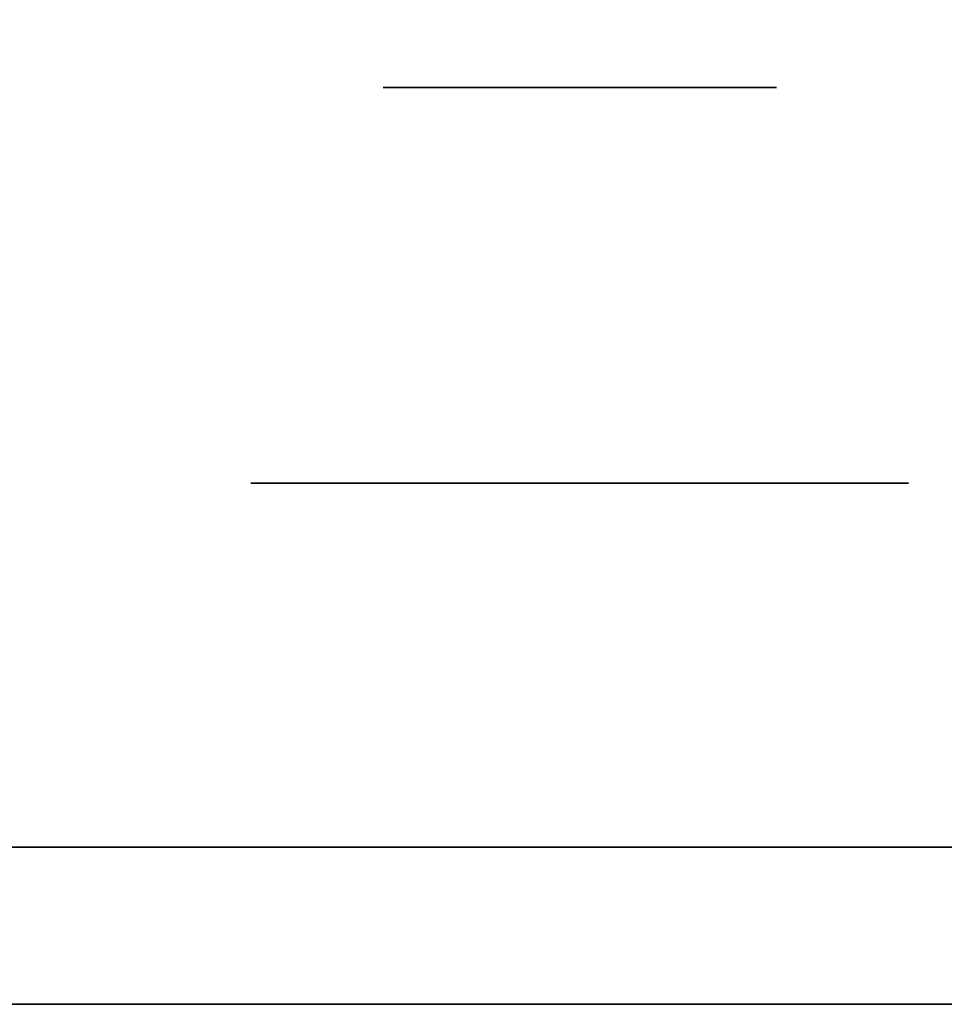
# Model space of a CAD drawing. Extents: x 413.3 to 457.5, y 5047.8 to 5050.
# Tile 47 of 256: x 415.2828 to 415.3204, y 5047.9282 to 5047.9682. Entities that reach past the tile are written whole.
import ezdxf

# ---------------------------------------------------------------- set-up
doc = ezdxf.new("R2010")
doc.units = 0
doc.header["$LTSCALE"] = 150
doc.header["$MEASUREMENT"] = 0
doc.layers.add('3DFACE_BOLT', color=7, linetype='CONTINUOUS')
doc.layers.add('3DFACE_SHAPE', color=7, linetype='CONTINUOUS')

msp = doc.modelspace()

# ---------------------------------------------------------------- linework, layer by layer
at = {"layer": '3DFACE_BOLT', "color": 1}
for points, invisible_edges in [([(415.297931, 5047.915459, -0.137472), (415.297539, 5047.915459, -0.135), (415.297931, 5047.965459, -0.137472)], 14), ([(415.297931, 5047.965459, -0.137472), (415.297539, 5047.915459, -0.135), (415.297539, 5047.965459, -0.135)], 3), ([(415.297539, 5047.915459, -0.135), (415.297931, 5047.915459, -0.132528), (415.297539, 5047.965459, -0.135)], 14), ([(415.297539, 5047.965459, -0.135), (415.297931, 5047.915459, -0.132528), (415.297931, 5047.965459, -0.132528)], 3), ([(415.297931, 5047.965459, -0.137472), (415.297539, 5047.965459, -0.135), (415.297931, 5047.965459, -0.132528)], 12), ([(415.297931, 5047.915459, -0.067472), (415.297539, 5047.915459, -0.065), (415.297931, 5047.965459, -0.067472)], 14), ([(415.297931, 5047.965459, -0.067472), (415.297539, 5047.915459, -0.065), (415.297539, 5047.965459, -0.065)], 3), ([(415.297539, 5047.915459, -0.065), (415.297931, 5047.915459, -0.062528), (415.297539, 5047.965459, -0.065)], 14), ([(415.297539, 5047.965459, -0.065), (415.297931, 5047.915459, -0.062528), (415.297931, 5047.965459, -0.062528)], 3), ([(415.297931, 5047.965459, -0.067472), (415.297539, 5047.965459, -0.065), (415.297931, 5047.965459, -0.062528)], 12), ([(415.299067, 5047.915459, -0.139702), (415.297931, 5047.915459, -0.137472), (415.299067, 5047.965459, -0.139702)], 14), ([(415.299067, 5047.965459, -0.139702), (415.297931, 5047.915459, -0.137472), (415.297931, 5047.965459, -0.137472)], 3), ([(415.297931, 5047.915459, -0.132528), (415.299067, 5047.915459, -0.130298), (415.297931, 5047.965459, -0.132528)], 14), ([(415.297931, 5047.965459, -0.132528), (415.299067, 5047.915459, -0.130298), (415.299067, 5047.965459, -0.130298)], 3), ([(415.299067, 5047.965459, -0.139702), (415.297931, 5047.965459, -0.137472), (415.299067, 5047.965459, -0.130298)], 14), ([(415.299067, 5047.965459, -0.130298), (415.297931, 5047.965459, -0.137472), (415.297931, 5047.965459, -0.132528)], 3), ([(415.299067, 5047.915459, -0.069702), (415.297931, 5047.915459, -0.067472), (415.299067, 5047.965459, -0.069702)], 14), ([(415.299067, 5047.965459, -0.069702), (415.297931, 5047.915459, -0.067472), (415.297931, 5047.965459, -0.067472)], 3), ([(415.297931, 5047.915459, -0.062528), (415.299067, 5047.915459, -0.060298), (415.297931, 5047.965459, -0.062528)], 14), ([(415.297931, 5047.965459, -0.062528), (415.299067, 5047.915459, -0.060298), (415.299067, 5047.965459, -0.060298)], 3), ([(415.299067, 5047.965459, -0.069702), (415.297931, 5047.965459, -0.067472), (415.299067, 5047.965459, -0.060298)], 14), ([(415.299067, 5047.965459, -0.060298), (415.297931, 5047.965459, -0.067472), (415.297931, 5047.965459, -0.062528)], 3), ([(415.300837, 5047.915459, -0.141472), (415.299067, 5047.915459, -0.139702), (415.300837, 5047.965459, -0.141472)], 14), ([(415.300837, 5047.965459, -0.141472), (415.299067, 5047.915459, -0.139702), (415.299067, 5047.965459, -0.139702)], 3), ([(415.299067, 5047.915459, -0.130298), (415.300837, 5047.915459, -0.128528), (415.299067, 5047.965459, -0.130298)], 14), ([(415.299067, 5047.965459, -0.130298), (415.300837, 5047.915459, -0.128528), (415.300837, 5047.965459, -0.128528)], 3), ([(415.300837, 5047.965459, -0.141472), (415.299067, 5047.965459, -0.139702), (415.300837, 5047.965459, -0.128528)], 14), ([(415.300837, 5047.965459, -0.128528), (415.299067, 5047.965459, -0.139702), (415.299067, 5047.965459, -0.130298)], 3), ([(415.300837, 5047.915459, -0.071472), (415.299067, 5047.915459, -0.069702), (415.300837, 5047.965459, -0.071472)], 14), ([(415.300837, 5047.965459, -0.071472), (415.299067, 5047.915459, -0.069702), (415.299067, 5047.965459, -0.069702)], 3), ([(415.299067, 5047.915459, -0.060298), (415.300837, 5047.915459, -0.058528), (415.299067, 5047.965459, -0.060298)], 14), ([(415.299067, 5047.965459, -0.060298), (415.300837, 5047.915459, -0.058528), (415.300837, 5047.965459, -0.058528)], 3), ([(415.300837, 5047.965459, -0.071472), (415.299067, 5047.965459, -0.069702), (415.300837, 5047.965459, -0.058528)], 14), ([(415.300837, 5047.965459, -0.058528), (415.299067, 5047.965459, -0.069702), (415.299067, 5047.965459, -0.060298)], 3), ([(415.303067, 5047.915459, -0.142608), (415.300837, 5047.915459, -0.141472), (415.303067, 5047.965459, -0.142608)], 14), ([(415.303067, 5047.965459, -0.142608), (415.300837, 5047.915459, -0.141472), (415.300837, 5047.965459, -0.141472)], 3), ([(415.300837, 5047.915459, -0.128528), (415.303067, 5047.915459, -0.127392), (415.300837, 5047.965459, -0.128528)], 14), ([(415.300837, 5047.965459, -0.128528), (415.303067, 5047.915459, -0.127392), (415.303067, 5047.965459, -0.127392)], 3), ([(415.303067, 5047.965459, -0.142608), (415.300837, 5047.965459, -0.141472), (415.303067, 5047.965459, -0.127392)], 14), ([(415.303067, 5047.965459, -0.127392), (415.300837, 5047.965459, -0.141472), (415.300837, 5047.965459, -0.128528)], 3), ([(415.303067, 5047.915459, -0.072608), (415.300837, 5047.915459, -0.071472), (415.303067, 5047.965459, -0.072608)], 14), ([(415.303067, 5047.965459, -0.072608), (415.300837, 5047.915459, -0.071472), (415.300837, 5047.965459, -0.071472)], 3), ([(415.300837, 5047.915459, -0.058528), (415.303067, 5047.915459, -0.057392), (415.300837, 5047.965459, -0.058528)], 14), ([(415.300837, 5047.965459, -0.058528), (415.303067, 5047.915459, -0.057392), (415.303067, 5047.965459, -0.057392)], 3), ([(415.303067, 5047.965459, -0.072608), (415.300837, 5047.965459, -0.071472), (415.303067, 5047.965459, -0.057392)], 14), ([(415.303067, 5047.965459, -0.057392), (415.300837, 5047.965459, -0.071472), (415.300837, 5047.965459, -0.058528)], 3), ([(415.305539, 5047.915459, -0.143), (415.303067, 5047.915459, -0.142608), (415.305539, 5047.965459, -0.143)], 14), ([(415.305539, 5047.965459, -0.143), (415.303067, 5047.915459, -0.142608), (415.303067, 5047.965459, -0.142608)], 3), ([(415.303067, 5047.915459, -0.127392), (415.305539, 5047.915459, -0.127), (415.303067, 5047.965459, -0.127392)], 14), ([(415.303067, 5047.965459, -0.127392), (415.305539, 5047.915459, -0.127), (415.305539, 5047.965459, -0.127)], 3), ([(415.305539, 5047.965459, -0.143), (415.303067, 5047.965459, -0.142608), (415.305539, 5047.965459, -0.127)], 14), ([(415.305539, 5047.965459, -0.127), (415.303067, 5047.965459, -0.142608), (415.303067, 5047.965459, -0.127392)], 3), ([(415.305539, 5047.915459, -0.073), (415.303067, 5047.915459, -0.072608), (415.305539, 5047.965459, -0.073)], 14), ([(415.305539, 5047.965459, -0.073), (415.303067, 5047.915459, -0.072608), (415.303067, 5047.965459, -0.072608)], 3), ([(415.303067, 5047.915459, -0.057392), (415.305539, 5047.915459, -0.057), (415.303067, 5047.965459, -0.057392)], 14), ([(415.303067, 5047.965459, -0.057392), (415.305539, 5047.915459, -0.057), (415.305539, 5047.965459, -0.057)], 3), ([(415.305539, 5047.965459, -0.073), (415.303067, 5047.965459, -0.072608), (415.305539, 5047.965459, -0.057)], 14), ([(415.305539, 5047.965459, -0.057), (415.303067, 5047.965459, -0.072608), (415.303067, 5047.965459, -0.057392)], 3), ([(415.308012, 5047.915459, -0.142608), (415.305539, 5047.915459, -0.143), (415.308012, 5047.965459, -0.142608)], 14), ([(415.308012, 5047.965459, -0.142608), (415.305539, 5047.915459, -0.143), (415.305539, 5047.965459, -0.143)], 3), ([(415.305539, 5047.915459, -0.127), (415.308012, 5047.915459, -0.127392), (415.305539, 5047.965459, -0.127)], 14), ([(415.305539, 5047.965459, -0.127), (415.308012, 5047.915459, -0.127392), (415.308012, 5047.965459, -0.127392)], 3), ([(415.308012, 5047.965459, -0.142608), (415.305539, 5047.965459, -0.143), (415.308012, 5047.965459, -0.127392)], 14), ([(415.308012, 5047.965459, -0.127392), (415.305539, 5047.965459, -0.143), (415.305539, 5047.965459, -0.127)], 3), ([(415.308012, 5047.915459, -0.072608), (415.305539, 5047.915459, -0.073), (415.308012, 5047.965459, -0.072608)], 14), ([(415.308012, 5047.965459, -0.072608), (415.305539, 5047.915459, -0.073), (415.305539, 5047.965459, -0.073)], 3), ([(415.305539, 5047.915459, -0.057), (415.308012, 5047.915459, -0.057392), (415.305539, 5047.965459, -0.057)], 14), ([(415.305539, 5047.965459, -0.057), (415.308012, 5047.915459, -0.057392), (415.308012, 5047.965459, -0.057392)], 3), ([(415.308012, 5047.965459, -0.072608), (415.305539, 5047.965459, -0.073), (415.308012, 5047.965459, -0.057392)], 14), ([(415.308012, 5047.965459, -0.057392), (415.305539, 5047.965459, -0.073), (415.305539, 5047.965459, -0.057)], 3), ([(415.310242, 5047.915459, -0.141472), (415.308012, 5047.915459, -0.142608), (415.310242, 5047.965459, -0.141472)], 14), ([(415.310242, 5047.965459, -0.141472), (415.308012, 5047.915459, -0.142608), (415.308012, 5047.965459, -0.142608)], 3), ([(415.308012, 5047.915459, -0.127392), (415.310242, 5047.915459, -0.128528), (415.308012, 5047.965459, -0.127392)], 14), ([(415.308012, 5047.965459, -0.127392), (415.310242, 5047.915459, -0.128528), (415.310242, 5047.965459, -0.128528)], 3), ([(415.310242, 5047.965459, -0.141472), (415.308012, 5047.965459, -0.142608), (415.310242, 5047.965459, -0.128528)], 14), ([(415.310242, 5047.965459, -0.128528), (415.308012, 5047.965459, -0.142608), (415.308012, 5047.965459, -0.127392)], 3), ([(415.310242, 5047.915459, -0.071472), (415.308012, 5047.915459, -0.072608), (415.310242, 5047.965459, -0.071472)], 14), ([(415.310242, 5047.965459, -0.071472), (415.308012, 5047.915459, -0.072608), (415.308012, 5047.965459, -0.072608)], 3), ([(415.308012, 5047.915459, -0.057392), (415.310242, 5047.915459, -0.058528), (415.308012, 5047.965459, -0.057392)], 14), ([(415.308012, 5047.965459, -0.057392), (415.310242, 5047.915459, -0.058528), (415.310242, 5047.965459, -0.058528)], 3), ([(415.310242, 5047.965459, -0.071472), (415.308012, 5047.965459, -0.072608), (415.310242, 5047.965459, -0.058528)], 14), ([(415.310242, 5047.965459, -0.058528), (415.308012, 5047.965459, -0.072608), (415.308012, 5047.965459, -0.057392)], 3), ([(415.312012, 5047.915459, -0.139702), (415.310242, 5047.915459, -0.141472), (415.312012, 5047.965459, -0.139702)], 14), ([(415.312012, 5047.965459, -0.139702), (415.310242, 5047.915459, -0.141472), (415.310242, 5047.965459, -0.141472)], 3), ([(415.310242, 5047.915459, -0.128528), (415.312012, 5047.915459, -0.130298), (415.310242, 5047.965459, -0.128528)], 14), ([(415.310242, 5047.965459, -0.128528), (415.312012, 5047.915459, -0.130298), (415.312012, 5047.965459, -0.130298)], 3), ([(415.312012, 5047.965459, -0.139702), (415.310242, 5047.965459, -0.141472), (415.312012, 5047.965459, -0.130298)], 14), ([(415.312012, 5047.965459, -0.130298), (415.310242, 5047.965459, -0.141472), (415.310242, 5047.965459, -0.128528)], 3), ([(415.312012, 5047.915459, -0.069702), (415.310242, 5047.915459, -0.071472), (415.312012, 5047.965459, -0.069702)], 14), ([(415.312012, 5047.965459, -0.069702), (415.310242, 5047.915459, -0.071472), (415.310242, 5047.965459, -0.071472)], 3), ([(415.310242, 5047.915459, -0.058528), (415.312012, 5047.915459, -0.060298), (415.310242, 5047.965459, -0.058528)], 14), ([(415.310242, 5047.965459, -0.058528), (415.312012, 5047.915459, -0.060298), (415.312012, 5047.965459, -0.060298)], 3), ([(415.312012, 5047.965459, -0.069702), (415.310242, 5047.965459, -0.071472), (415.312012, 5047.965459, -0.060298)], 14), ([(415.312012, 5047.965459, -0.060298), (415.310242, 5047.965459, -0.071472), (415.310242, 5047.965459, -0.058528)], 3), ([(415.313148, 5047.915459, -0.137472), (415.312012, 5047.915459, -0.139702), (415.313148, 5047.965459, -0.137472)], 14), ([(415.313148, 5047.965459, -0.137472), (415.312012, 5047.915459, -0.139702), (415.312012, 5047.965459, -0.139702)], 3), ([(415.312012, 5047.915459, -0.130298), (415.313148, 5047.915459, -0.132528), (415.312012, 5047.965459, -0.130298)], 14), ([(415.312012, 5047.965459, -0.130298), (415.313148, 5047.915459, -0.132528), (415.313148, 5047.965459, -0.132528)], 3), ([(415.313148, 5047.965459, -0.137472), (415.312012, 5047.965459, -0.139702), (415.313148, 5047.965459, -0.132528)], 14), ([(415.313148, 5047.965459, -0.132528), (415.312012, 5047.965459, -0.139702), (415.312012, 5047.965459, -0.130298)], 3), ([(415.313148, 5047.915459, -0.067472), (415.312012, 5047.915459, -0.069702), (415.313148, 5047.965459, -0.067472)], 14), ([(415.313148, 5047.965459, -0.067472), (415.312012, 5047.915459, -0.069702), (415.312012, 5047.965459, -0.069702)], 3), ([(415.312012, 5047.915459, -0.060298), (415.313148, 5047.915459, -0.062528), (415.312012, 5047.965459, -0.060298)], 14), ([(415.312012, 5047.965459, -0.060298), (415.313148, 5047.915459, -0.062528), (415.313148, 5047.965459, -0.062528)], 3), ([(415.313148, 5047.965459, -0.067472), (415.312012, 5047.965459, -0.069702), (415.313148, 5047.965459, -0.062528)], 14), ([(415.313148, 5047.965459, -0.062528), (415.312012, 5047.965459, -0.069702), (415.312012, 5047.965459, -0.060298)], 3), ([(415.313539, 5047.915459, -0.135), (415.313148, 5047.915459, -0.137472), (415.313539, 5047.965459, -0.135)], 14), ([(415.313539, 5047.965459, -0.135), (415.313148, 5047.915459, -0.137472), (415.313148, 5047.965459, -0.137472)], 3), ([(415.313148, 5047.915459, -0.132528), (415.313539, 5047.915459, -0.135), (415.313148, 5047.965459, -0.132528)], 14), ([(415.313148, 5047.965459, -0.132528), (415.313539, 5047.915459, -0.135), (415.313539, 5047.965459, -0.135)], 3), ([(415.313539, 5047.965459, -0.135), (415.313148, 5047.965459, -0.137472), (415.313148, 5047.965459, -0.132528)], 2), ([(415.313539, 5047.915459, -0.065), (415.313148, 5047.915459, -0.067472), (415.313539, 5047.965459, -0.065)], 14), ([(415.313539, 5047.965459, -0.065), (415.313148, 5047.915459, -0.067472), (415.313148, 5047.965459, -0.067472)], 3), ([(415.313148, 5047.915459, -0.062528), (415.313539, 5047.915459, -0.065), (415.313148, 5047.965459, -0.062528)], 14), ([(415.313148, 5047.965459, -0.062528), (415.313539, 5047.915459, -0.065), (415.313539, 5047.965459, -0.065)], 3), ([(415.313539, 5047.965459, -0.065), (415.313148, 5047.965459, -0.067472), (415.313148, 5047.965459, -0.062528)], 2), ([(415.298852, 5047.934559, -0.146583), (415.292164, 5047.934559, -0.135), (415.298852, 5047.949359, -0.146583)], 14), ([(415.298852, 5047.949359, -0.146583), (415.292164, 5047.934559, -0.135), (415.292164, 5047.949359, -0.135)], 3), ([(415.292164, 5047.934559, -0.135), (415.298852, 5047.934559, -0.123417), (415.292164, 5047.949359, -0.135)], 14), ([(415.292164, 5047.949359, -0.135), (415.298852, 5047.934559, -0.123417), (415.298852, 5047.949359, -0.123417)], 3), ([(415.298852, 5047.949359, -0.146583), (415.292164, 5047.949359, -0.135), (415.298852, 5047.949359, -0.123417)], 12), ([(415.298852, 5047.934559, -0.076583), (415.292164, 5047.934559, -0.065), (415.298852, 5047.949359, -0.076583)], 14), ([(415.298852, 5047.949359, -0.076583), (415.292164, 5047.934559, -0.065), (415.292164, 5047.949359, -0.065)], 3), ([(415.292164, 5047.934559, -0.065), (415.298852, 5047.934559, -0.053417), (415.292164, 5047.949359, -0.065)], 14), ([(415.292164, 5047.949359, -0.065), (415.298852, 5047.934559, -0.053417), (415.298852, 5047.949359, -0.053417)], 3), ([(415.298852, 5047.949359, -0.076583), (415.292164, 5047.949359, -0.065), (415.298852, 5047.949359, -0.053417)], 12), ([(415.312227, 5047.934559, -0.146583), (415.298852, 5047.934559, -0.146583), (415.312227, 5047.949359, -0.146583)], 14), ([(415.312227, 5047.949359, -0.146583), (415.298852, 5047.934559, -0.146583), (415.298852, 5047.949359, -0.146583)], 3), ([(415.298852, 5047.934559, -0.123417), (415.312227, 5047.934559, -0.123417), (415.298852, 5047.949359, -0.123417)], 14), ([(415.298852, 5047.949359, -0.123417), (415.312227, 5047.934559, -0.123417), (415.312227, 5047.949359, -0.123417)], 3), ([(415.312227, 5047.949359, -0.146583), (415.298852, 5047.949359, -0.146583), (415.312227, 5047.949359, -0.123417)], 14), ([(415.312227, 5047.949359, -0.123417), (415.298852, 5047.949359, -0.146583), (415.298852, 5047.949359, -0.123417)], 3), ([(415.312227, 5047.934559, -0.076583), (415.298852, 5047.934559, -0.076583), (415.312227, 5047.949359, -0.076583)], 14), ([(415.312227, 5047.949359, -0.076583), (415.298852, 5047.934559, -0.076583), (415.298852, 5047.949359, -0.076583)], 3), ([(415.298852, 5047.934559, -0.053417), (415.312227, 5047.934559, -0.053417), (415.298852, 5047.949359, -0.053417)], 14), ([(415.298852, 5047.949359, -0.053417), (415.312227, 5047.934559, -0.053417), (415.312227, 5047.949359, -0.053417)], 3), ([(415.312227, 5047.949359, -0.076583), (415.298852, 5047.949359, -0.076583), (415.312227, 5047.949359, -0.053417)], 14), ([(415.312227, 5047.949359, -0.053417), (415.298852, 5047.949359, -0.076583), (415.298852, 5047.949359, -0.053417)], 3), ([(415.318914, 5047.934559, -0.135), (415.312227, 5047.934559, -0.146583), (415.318914, 5047.949359, -0.135)], 14), ([(415.318914, 5047.949359, -0.135), (415.312227, 5047.934559, -0.146583), (415.312227, 5047.949359, -0.146583)], 3), ([(415.312227, 5047.934559, -0.123417), (415.318914, 5047.934559, -0.135), (415.312227, 5047.949359, -0.123417)], 14), ([(415.312227, 5047.949359, -0.123417), (415.318914, 5047.934559, -0.135), (415.318914, 5047.949359, -0.135)], 3), ([(415.318914, 5047.949359, -0.135), (415.312227, 5047.949359, -0.146583), (415.312227, 5047.949359, -0.123417)], 2), ([(415.318914, 5047.934559, -0.065), (415.312227, 5047.934559, -0.076583), (415.318914, 5047.949359, -0.065)], 14), ([(415.318914, 5047.949359, -0.065), (415.312227, 5047.934559, -0.076583), (415.312227, 5047.949359, -0.076583)], 3), ([(415.312227, 5047.934559, -0.053417), (415.318914, 5047.934559, -0.065), (415.312227, 5047.949359, -0.053417)], 14), ([(415.312227, 5047.949359, -0.053417), (415.318914, 5047.934559, -0.065), (415.318914, 5047.949359, -0.065)], 3), ([(415.318914, 5047.949359, -0.065), (415.312227, 5047.949359, -0.076583), (415.312227, 5047.949359, -0.053417)], 2), ([(415.298852, 5047.934559, -0.123417), (415.292164, 5047.934559, -0.135), (415.298852, 5047.934559, -0.146583)], 12), ([(415.298852, 5047.934559, -0.053417), (415.292164, 5047.934559, -0.065), (415.298852, 5047.934559, -0.076583)], 12), ([(415.312227, 5047.934559, -0.123417), (415.298852, 5047.934559, -0.123417), (415.312227, 5047.934559, -0.146583)], 14), ([(415.312227, 5047.934559, -0.146583), (415.298852, 5047.934559, -0.123417), (415.298852, 5047.934559, -0.146583)], 3), ([(415.312227, 5047.934559, -0.053417), (415.298852, 5047.934559, -0.053417), (415.312227, 5047.934559, -0.076583)], 14), ([(415.312227, 5047.934559, -0.076583), (415.298852, 5047.934559, -0.053417), (415.298852, 5047.934559, -0.076583)], 3), ([(415.318914, 5047.934559, -0.135), (415.312227, 5047.934559, -0.123417), (415.312227, 5047.934559, -0.146583)], 2), ([(415.318914, 5047.934559, -0.065), (415.312227, 5047.934559, -0.053417), (415.312227, 5047.934559, -0.076583)], 2)]:
    msp.add_3dface(points, dxfattribs=dict(at, invisible_edges=invisible_edges))
at = {"layer": '3DFACE_SHAPE', "color": 13}
for points, invisible_edges in [([(415.365539, 5050.025014, -0.1905), (415.26869, 5050.025153, -0.1905), (415.26554, 5047.825153, -0.1905)], 12), ([(415.26869, 5050.025153, -0.0095), (415.362442, 5047.861866, -0.0095), (415.26554, 5047.825153, -0.0095)], 3), ([(415.468689, 5050.024866), (415.26869, 5050.025153), (415.26554, 5047.825153)], 12), ([(415.26554, 5047.825153, -0.2), (415.26869, 5050.025153, -0.2), (415.465539, 5047.824866, -0.2)], 2), ([(415.362389, 5047.825014, -0.1905), (415.365539, 5050.025014, -0.1905), (415.26554, 5047.825153, -0.1905)], 2), ([(415.362623, 5047.988166, -0.0095), (415.362442, 5047.861866, -0.0095), (415.26869, 5050.025153, -0.0095)], 14), ([(415.26869, 5050.025153, -0.2), (415.468689, 5050.024866, -0.2), (415.465539, 5047.824866, -0.2)], 12), ([(415.465539, 5047.824866), (415.468689, 5050.024866), (415.26554, 5047.825153)], 2), ([(415.31155, 5047.934559, -0.05899), (415.263539, 5047.934559, -0.03), (415.359139, 5047.934559, -0.03)], 13), ([(415.31155, 5047.934559, -0.05899), (415.305539, 5047.934559, -0.0565), (415.263539, 5047.934559, -0.03)], 14), ([(415.305539, 5047.934559, -0.0565), (415.299529, 5047.934559, -0.05899), (415.263539, 5047.934559, -0.03)], 14), ([(415.263539, 5047.934559, -0.03), (415.299529, 5047.934559, -0.05899), (415.297039, 5047.934559, -0.065)], 13), ([(415.297039, 5047.934559, -0.135), (415.263539, 5047.934559, -0.03), (415.299529, 5047.934559, -0.07101)], 15), ([(415.299529, 5047.934559, -0.07101), (415.263539, 5047.934559, -0.03), (415.297039, 5047.934559, -0.065)], 3), ([(415.263539, 5047.934559, -0.03), (415.297039, 5047.934559, -0.135), (415.263539, 5047.934559, -0.17)], 3), ([(415.297039, 5047.934559, -0.135), (415.299529, 5047.934559, -0.14101), (415.263539, 5047.934559, -0.17)], 14), ([(415.263539, 5047.934559, -0.17), (415.299529, 5047.934559, -0.14101), (415.305539, 5047.934559, -0.17)], 3), ([(415.263539, 5047.934559, -0.17), (415.305539, 5047.934559, -0.17), (415.263539, 5047.928159, -0.17)], 2), ([(415.305539, 5047.934559, -0.17), (415.359139, 5047.934559, -0.17), (415.263539, 5047.928159, -0.17)], 14), ([(415.263539, 5047.928159, -0.17), (415.359139, 5047.934559, -0.17), (415.365539, 5047.928159, -0.17)], 3), ([(415.359139, 5047.934559, -0.03), (415.263539, 5047.928159, -0.03), (415.365539, 5047.928159, -0.03)], 13), ([(415.359139, 5047.934559, -0.03), (415.263539, 5047.934559, -0.03), (415.263539, 5047.928159, -0.03)], 12), ([(415.299529, 5047.934559, -0.12899), (415.297039, 5047.934559, -0.135), (415.299529, 5047.934559, -0.07101)], 14), ([(415.299529, 5047.934559, -0.05899), (415.299529, 5047.928159, -0.05899), (415.297039, 5047.934559, -0.065)], 3), ([(415.299529, 5047.928159, -0.05899), (415.297039, 5047.928159, -0.065), (415.297039, 5047.934559, -0.065)], 14), ([(415.297039, 5047.934559, -0.065), (415.297039, 5047.928159, -0.065), (415.299529, 5047.934559, -0.07101)], 3), ([(415.297039, 5047.928159, -0.065), (415.299529, 5047.928159, -0.07101), (415.299529, 5047.934559, -0.07101)], 14), ([(415.299529, 5047.934559, -0.12899), (415.299529, 5047.928159, -0.12899), (415.297039, 5047.934559, -0.135)], 3), ([(415.299529, 5047.928159, -0.12899), (415.297039, 5047.928159, -0.135), (415.297039, 5047.934559, -0.135)], 14), ([(415.297039, 5047.934559, -0.135), (415.297039, 5047.928159, -0.135), (415.299529, 5047.934559, -0.14101)], 3), ([(415.297039, 5047.928159, -0.135), (415.299529, 5047.928159, -0.14101), (415.299529, 5047.934559, -0.14101)], 14), ([(415.299529, 5047.934559, -0.14101), (415.305539, 5047.934559, -0.1435), (415.305539, 5047.934559, -0.17)], 14), ([(415.299529, 5047.934559, -0.07101), (415.305539, 5047.934559, -0.0735), (415.299529, 5047.934559, -0.12899)], 14), ([(415.299529, 5047.934559, -0.12899), (415.305539, 5047.934559, -0.0735), (415.305539, 5047.934559, -0.1265)], 3), ([(415.305539, 5047.934559, -0.0565), (415.305539, 5047.928159, -0.0565), (415.299529, 5047.934559, -0.05899)], 3), ([(415.305539, 5047.928159, -0.0565), (415.299529, 5047.928159, -0.05899), (415.299529, 5047.934559, -0.05899)], 14), ([(415.299529, 5047.934559, -0.07101), (415.299529, 5047.928159, -0.07101), (415.305539, 5047.934559, -0.0735)], 3), ([(415.299529, 5047.928159, -0.07101), (415.305539, 5047.928159, -0.0735), (415.305539, 5047.934559, -0.0735)], 14), ([(415.305539, 5047.934559, -0.1265), (415.305539, 5047.928159, -0.1265), (415.299529, 5047.934559, -0.12899)], 3), ([(415.305539, 5047.928159, -0.1265), (415.299529, 5047.928159, -0.12899), (415.299529, 5047.934559, -0.12899)], 14), ([(415.299529, 5047.934559, -0.14101), (415.299529, 5047.928159, -0.14101), (415.305539, 5047.934559, -0.1435)], 3), ([(415.299529, 5047.928159, -0.14101), (415.305539, 5047.928159, -0.1435), (415.305539, 5047.934559, -0.1435)], 14), ([(415.305539, 5047.934559, -0.1435), (415.31155, 5047.934559, -0.14101), (415.305539, 5047.934559, -0.17)], 14), ([(415.305539, 5047.934559, -0.17), (415.31155, 5047.934559, -0.14101), (415.359139, 5047.934559, -0.17)], 15), ([(415.305539, 5047.934559, -0.0735), (415.31155, 5047.934559, -0.07101), (415.305539, 5047.934559, -0.1265)], 14), ([(415.305539, 5047.934559, -0.1265), (415.31155, 5047.934559, -0.07101), (415.31155, 5047.934559, -0.12899)], 3), ([(415.31155, 5047.934559, -0.05899), (415.31155, 5047.928159, -0.05899), (415.305539, 5047.934559, -0.0565)], 3), ([(415.31155, 5047.928159, -0.05899), (415.305539, 5047.928159, -0.0565), (415.305539, 5047.934559, -0.0565)], 14), ([(415.305539, 5047.934559, -0.0735), (415.305539, 5047.928159, -0.0735), (415.31155, 5047.934559, -0.07101)], 3), ([(415.305539, 5047.928159, -0.0735), (415.31155, 5047.928159, -0.07101), (415.31155, 5047.934559, -0.07101)], 14), ([(415.31155, 5047.934559, -0.12899), (415.31155, 5047.928159, -0.12899), (415.305539, 5047.934559, -0.1265)], 3), ([(415.31155, 5047.928159, -0.12899), (415.305539, 5047.928159, -0.1265), (415.305539, 5047.934559, -0.1265)], 14), ([(415.305539, 5047.934559, -0.1435), (415.305539, 5047.928159, -0.1435), (415.31155, 5047.934559, -0.14101)], 3), ([(415.305539, 5047.928159, -0.1435), (415.31155, 5047.928159, -0.14101), (415.31155, 5047.934559, -0.14101)], 14), ([(415.31155, 5047.934559, -0.14101), (415.314039, 5047.934559, -0.135), (415.359139, 5047.934559, -0.17)], 14), ([(415.359139, 5047.934559, -0.17), (415.314039, 5047.934559, -0.135), (415.31155, 5047.934559, -0.12899)], 13), ([(415.31155, 5047.934559, -0.07101), (415.314039, 5047.934559, -0.065), (415.31155, 5047.934559, -0.12899)], 14), ([(415.31155, 5047.934559, -0.12899), (415.314039, 5047.934559, -0.065), (415.359139, 5047.934559, -0.17)], 15), ([(415.314039, 5047.934559, -0.065), (415.31155, 5047.934559, -0.05899), (415.359139, 5047.934559, -0.17)], 14), ([(415.359139, 5047.934559, -0.17), (415.31155, 5047.934559, -0.05899), (415.359139, 5047.934559, -0.03)], 3), ([(415.31155, 5047.934559, -0.07101), (415.31155, 5047.928159, -0.07101), (415.314039, 5047.934559, -0.065)], 3), ([(415.31155, 5047.928159, -0.07101), (415.314039, 5047.928159, -0.065), (415.314039, 5047.934559, -0.065)], 14), ([(415.314039, 5047.934559, -0.065), (415.314039, 5047.928159, -0.065), (415.31155, 5047.934559, -0.05899)], 3), ([(415.314039, 5047.928159, -0.065), (415.31155, 5047.928159, -0.05899), (415.31155, 5047.934559, -0.05899)], 14), ([(415.31155, 5047.934559, -0.14101), (415.31155, 5047.928159, -0.14101), (415.314039, 5047.934559, -0.135)], 3), ([(415.31155, 5047.928159, -0.14101), (415.314039, 5047.928159, -0.135), (415.314039, 5047.934559, -0.135)], 14), ([(415.314039, 5047.934559, -0.135), (415.314039, 5047.928159, -0.135), (415.31155, 5047.934559, -0.12899)], 3), ([(415.314039, 5047.928159, -0.135), (415.31155, 5047.928159, -0.12899), (415.31155, 5047.934559, -0.12899)], 14), ([(415.365539, 5047.928159, -0.17), (415.299529, 5047.928159, -0.14101), (415.263539, 5047.928159, -0.17)], 3), ([(415.299529, 5047.928159, -0.14101), (415.297039, 5047.928159, -0.135), (415.263539, 5047.928159, -0.17)], 14), ([(415.263539, 5047.928159, -0.17), (415.297039, 5047.928159, -0.135), (415.299529, 5047.928159, -0.12899)], 13), ([(415.299529, 5047.928159, -0.12899), (415.297039, 5047.928159, -0.065), (415.263539, 5047.928159, -0.17)], 15), ([(415.297039, 5047.928159, -0.065), (415.263539, 5047.928159, -0.03), (415.263539, 5047.928159, -0.17)], 13), ([(415.297039, 5047.928159, -0.065), (415.299529, 5047.928159, -0.05899), (415.263539, 5047.928159, -0.03)], 14), ([(415.299529, 5047.928159, -0.05899), (415.305539, 5047.928159, -0.0565), (415.263539, 5047.928159, -0.03)], 14), ([(415.263539, 5047.928159, -0.03), (415.305539, 5047.928159, -0.0565), (415.31155, 5047.928159, -0.05899)], 13), ([(415.263539, 5047.928159, -0.03), (415.31155, 5047.928159, -0.05899), (415.365539, 5047.928159, -0.03)], 3), ([(415.299529, 5047.928159, -0.07101), (415.297039, 5047.928159, -0.065), (415.299529, 5047.928159, -0.12899)], 14), ([(415.305539, 5047.928159, -0.1435), (415.299529, 5047.928159, -0.14101), (415.365539, 5047.928159, -0.17)], 14), ([(415.305539, 5047.928159, -0.0735), (415.299529, 5047.928159, -0.07101), (415.305539, 5047.928159, -0.1265)], 14), ([(415.305539, 5047.928159, -0.1265), (415.299529, 5047.928159, -0.07101), (415.299529, 5047.928159, -0.12899)], 3), ([(415.31155, 5047.928159, -0.14101), (415.305539, 5047.928159, -0.1435), (415.365539, 5047.928159, -0.135)], 14), ([(415.365539, 5047.928159, -0.135), (415.305539, 5047.928159, -0.1435), (415.365539, 5047.928159, -0.17)], 15), ([(415.31155, 5047.928159, -0.07101), (415.305539, 5047.928159, -0.0735), (415.31155, 5047.928159, -0.12899)], 14), ([(415.305539, 5047.928159, -0.0735), (415.305539, 5047.928159, -0.1265), (415.31155, 5047.928159, -0.12899)], 13), ([(415.314039, 5047.928159, -0.135), (415.31155, 5047.928159, -0.14101), (415.365539, 5047.928159, -0.135)], 14), ([(415.365539, 5047.928159, -0.03), (415.31155, 5047.928159, -0.05899), (415.365539, 5047.928159, -0.065)], 3), ([(415.31155, 5047.928159, -0.05899), (415.314039, 5047.928159, -0.065), (415.365539, 5047.928159, -0.065)], 14), ([(415.31155, 5047.928159, -0.12899), (415.314039, 5047.928159, -0.135), (415.31155, 5047.928159, -0.07101)], 14), ([(415.314039, 5047.928159, -0.135), (415.365539, 5047.928159, -0.135), (415.31155, 5047.928159, -0.07101)], 15), ([(415.31155, 5047.928159, -0.07101), (415.365539, 5047.928159, -0.135), (415.314039, 5047.928159, -0.065)], 3), ([(415.365539, 5047.928159, -0.135), (415.365539, 5047.928159, -0.065), (415.314039, 5047.928159, -0.065)], 14)]:
    msp.add_3dface(points, dxfattribs=dict(at, invisible_edges=invisible_edges))

doc.saveas('drawing.dxf')
